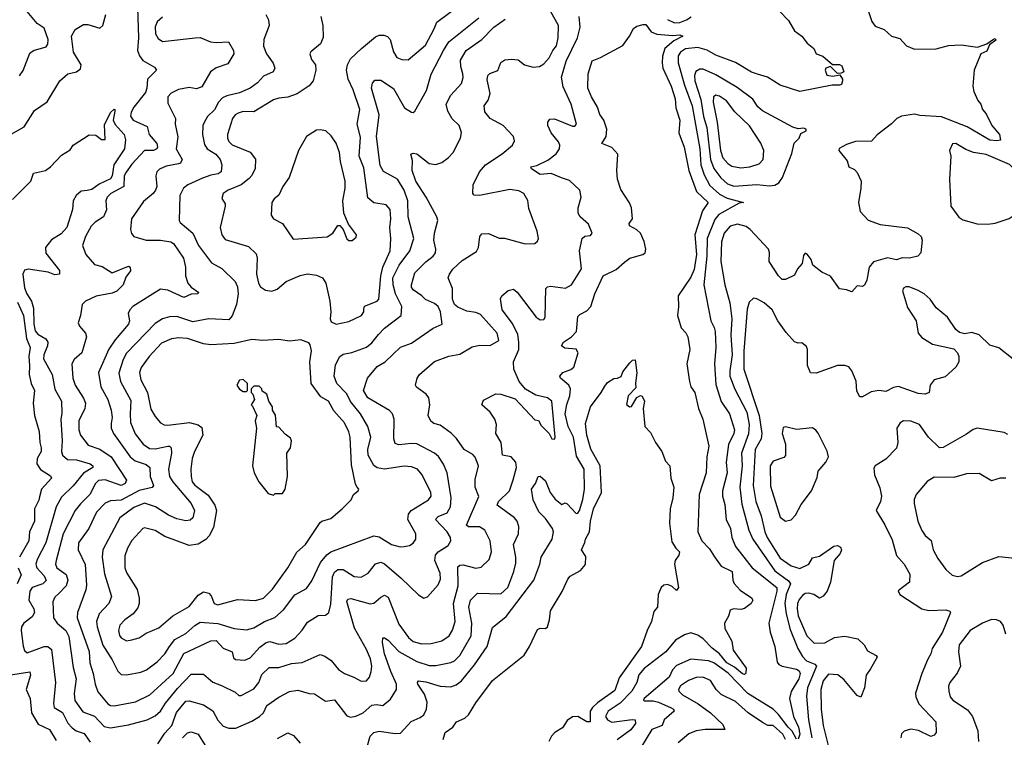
# Model space of a CAD drawing. Extents: x 1678431 to 1860718, y 384618 to 522882.
# Tile 217 of 256: x 1761608 to 1767106, y 468968 to 472977. Entities that reach past the tile are written whole.
import ezdxf

# ---------------------------------------------------------------- set-up
doc = ezdxf.new("R2010")
doc.units = 0

msp = doc.modelspace()

# ---------------------------------------------------------------- linework, layer by layer
at = {"layer": '0CON10XD'}
for points in [[(1761606.1, 472663.9), (1761626.8, 472693.2), (1761665, 472788.9), (1761685, 472803.6), (1761755, 472824.5), (1761765, 472840), (1761766.8, 472865), (1761745, 472930), (1761705, 472955.8), (1761631.5, 473045), (1761558.6, 473098.6)], [(1762201.9, 472125), (1762192.2, 472105), (1762189.3, 472045), (1762116.9, 472005), (1762096.4, 471985), (1762089.1, 471965), (1762092.3, 471915), (1762075.5, 471875), (1762029.5, 471845), (1762007.6, 471822.4), (1761975.3, 471765), (1761959.2, 471715), (1761976.4, 471665), (1762025, 471608.6), (1762067.9, 471597.9), (1762125, 471562.5), (1762215, 471599.4), (1762224.3, 471594.3), (1762226.2, 471573.8), (1762200.7, 471539.3), (1762186, 471495), (1762150.1, 471459.9), (1762125, 471449.2), (1762035, 471433.1), (1761976, 471405), (1761956, 471385), (1761947.5, 471325), (1761934.1, 471284.1), (1761942, 471265), (1761976.2, 471226.2), (1761981.4, 471205), (1761954.4, 471115), (1761911.8, 471078.2), (1761898.5, 471055), (1761905.4, 470974.6), (1761917.1, 470935), (1761965, 470862.9), (1761974.6, 470835), (1761971.2, 470805), (1761938.6, 470735), (1761938.9, 470685), (1761947.2, 470655), (1761990.1, 470600.1), (1762055, 470578), (1762118.4, 470535), (1762204.5, 470405), (1762196.7, 470385), (1762175, 470374.8), (1762085, 470406), (1762048.1, 470401.9), (1762030.3, 470385), (1761999.4, 470325), (1761946.9, 470273.1), (1761917.6, 470235), (1761850.6, 470105), (1761811, 469955), (1761808.4, 469935), (1761814.7, 469915), (1761866.8, 469876.8), (1761876.2, 469845), (1761867.7, 469815), (1761825, 469768.9), (1761805, 469750.6), (1761792.9, 469725), (1761797.5, 469635), (1761817.8, 469605), (1761865.6, 469565.6), (1761881.4, 469531.4), (1761907.4, 469357.4), (1761923.3, 469295), (1761912.4, 469212.4), (1761915, 469174.2), (1761961.3, 469111.3), (1762025, 469086.7), (1762079.4, 469029.4), (1762115, 469020.5), (1762215, 469037.6), (1762320, 469065), (1762365, 469088.2), (1762393.4, 469115), (1762421.4, 469158.6), (1762489.6, 469240.4), (1762565, 469320), (1762635, 469320), (1762686, 469276), (1762735, 469256.8), (1762810.4, 469220.4), (1762832.3, 469202.3), (1762845, 469201.1), (1762915, 469238.9), (1762942.7, 469275), (1762960.6, 469319.4), (1763001.3, 469358.7), (1763055, 469358.5), (1763125, 469380.4), (1763185, 469385.3), (1763285, 469430.6), (1763311.2, 469421.2), (1763347.3, 469397.3), (1763387.6, 469347.6), (1763421.4, 469325), (1763474.7, 469304.7), (1763515, 469281.1), (1763545, 469284.4), (1763560.9, 469305), (1763570.9, 469335), (1763574.1, 469365), (1763566.1, 469406.1), (1763545, 469459.4), (1763477.2, 469577.2), (1763434.1, 469725.9), (1763441.1, 469738.9), (1763456.6, 469743.4), (1763565, 469712.9), (1763585, 469718.2), (1763625, 469750.4), (1763645, 469762.5), (1763665, 469750.6), (1763725, 469600.6), (1763779.1, 469525), (1763805, 469503.8), (1763850.8, 469490.8), (1763905, 469491.3), (1763965, 469506.2), (1764006.2, 469535), (1764025, 469565.8), (1764040, 469615), (1764029.5, 469715), (1764055.7, 469815), (1764055, 469920), (1764065, 469929.6), (1764085, 469931.3), (1764155, 469913.8), (1764185, 469918.5), (1764228.8, 469961.2), (1764242.9, 470005), (1764235.3, 470065.2), (1764204.5, 470125), (1764175, 470144.7), (1764115, 470143.4), (1764102.3, 470152.3), (1764172.7, 470312.7), (1764150.9, 470365), (1764151.9, 470408.1), (1764169.3, 470485), (1764152.1, 470532.1), (1764137.5, 470547.5), (1764090, 470575), (1764047, 470637), (1764016.6, 470666.6), (1763955, 470710.9), (1763920.4, 470720.4), (1763903.6, 470733.6), (1763889.4, 470765), (1763897.9, 470825), (1763893.3, 470865), (1763877.1, 470885), (1763823.5, 470923.5), (1763817.8, 470935), (1763826.7, 470975), (1763840, 470995), (1763923.5, 471066.5), (1764005, 471097.3), (1764065, 471108.2), (1764135, 471150), (1764175, 471158.9), (1764235, 471156.4), (1764283.3, 471185), (1764274.4, 471225), (1764180.3, 471330.2), (1764155, 471340.7), (1764105, 471348), (1764055, 471370.3), (1764036.2, 471385), (1764025.3, 471415), (1764025.3, 471475), (1764001.1, 471535), (1764008.1, 471555), (1764026.6, 471583.4), (1764079.1, 471630.9), (1764158.3, 471681.7), (1764170.3, 471705), (1764178.2, 471765), (1764188.9, 471781.1), (1764225, 471782.3), (1764285, 471756.5), (1764315, 471755.5), (1764430, 471725), (1764485, 471726), (1764500.3, 471739.7), (1764505.7, 471755), (1764497.5, 471795), (1764451.5, 471921.5), (1764445, 471966.7), (1764423.8, 472005), (1764395, 472020), (1764345, 472028.2), (1764175, 471994.2), (1764146.1, 471996.1), (1764138.8, 472005), (1764140.5, 472055), (1764175, 472126.2), (1764209.1, 472165), (1764302.9, 472227.1), (1764360, 472275), (1764370.8, 472299.2), (1764365, 472323.8), (1764308, 472385), (1764236, 472425), (1764205, 472462.5), (1764201.4, 472495), (1764223.8, 472526.2), (1764234.6, 472565), (1764218.6, 472641.4), (1764222.5, 472665), (1764234.1, 472675.9), (1764277.3, 472692.7), (1764295, 472736.7), (1764317.1, 472752.9), (1764355, 472756.9), (1764392.2, 472752.2), (1764426.2, 472725), (1764475, 472711.8), (1764510, 472715), (1764535, 472730), (1764565, 472764.4), (1764584.7, 472805), (1764605, 472830.5), (1764615.7, 472875.7), (1764616.5, 472945), (1764571.5, 473025)], [(1762266, 473045), (1762271.5, 472875), (1762265.9, 472805), (1762276.7, 472775), (1762295, 472748.8), (1762360.7, 472710.7), (1762371.2, 472695), (1762320.8, 472645), (1762318, 472595), (1762310.4, 472569.6), (1762245, 472487.3), (1762230.8, 472459.2), (1762227.2, 472437.3), (1762240.8, 472415), (1762319.2, 472379.2), (1762330.6, 472335), (1762373.2, 472285), (1762378.3, 472265), (1762373.9, 472255), (1762355, 472245.2), (1762305, 472246.8), (1762235, 472170.4), (1762201.9, 472125)], [(1763289.6, 472995), (1763300.4, 472945), (1763303.4, 472876.6), (1763288.3, 472841.7), (1763233.7, 472796.3), (1763227.5, 472785), (1763237.8, 472755), (1763258.9, 472725), (1763262.1, 472695), (1763246.9, 472635), (1763225, 472607.1), (1763157.8, 472562.2), (1763105.8, 472544.2), (1763055, 472538.9), (1763025, 472529.2), (1762915, 472461.2), (1762855, 472463.1), (1762828, 472455), (1762811.1, 472445), (1762795.4, 472425), (1762768.9, 472335), (1762767.7, 472315), (1762775, 472295.8), (1762795, 472278.2), (1762895, 472237.5), (1762925, 472196.7), (1762923.4, 472145), (1762905, 472106.9), (1762889.9, 472090.1), (1762845.2, 472054.8), (1762772.5, 472025), (1762744.4, 472005), (1762737.5, 471977.5), (1762755, 471947.5), (1762755.6, 471935), (1762727.1, 471815), (1762736.1, 471775), (1762755, 471748.5), (1762885, 471709.6), (1762928.3, 471668.3), (1762934.6, 471645), (1762930.8, 471555), (1762940.8, 471505), (1762952.7, 471485), (1762980.8, 471465), (1763015, 471459.6), (1763045, 471470.8), (1763095.9, 471514.1), (1763175, 471548.5), (1763215, 471557.5), (1763265, 471548.9), (1763299.2, 471535), (1763316.9, 471505), (1763339.4, 471405), (1763345.5, 471345), (1763340.8, 471305), (1763348, 471288), (1763375, 471275.8), (1763445, 471290), (1763516.6, 471323.4), (1763530, 471345), (1763529.3, 471359.3), (1763532.9, 471377.1), (1763605, 471404.7), (1763612.5, 471415), (1763624, 471546), (1763636.3, 471593.7), (1763676.7, 471685), (1763680.9, 471755), (1763673.9, 471815), (1763679.6, 471865), (1763675.9, 471915.9), (1763655, 471942.9), (1763585, 471954.4), (1763551.5, 471981.5), (1763528.8, 472148.8), (1763503.5, 472215), (1763510.6, 472320.6), (1763492.7, 472392.7), (1763507.6, 472475), (1763470.5, 472585), (1763442.7, 472645), (1763433.5, 472695), (1763438.8, 472725), (1763455, 472757.1), (1763517.5, 472815), (1763595, 472880.6), (1763615, 472890.4), (1763640.6, 472890.6), (1763661.8, 472881.8), (1763676, 472866), (1763695, 472796.2), (1763714.7, 472764.7), (1763742.5, 472755), (1763777.3, 472752.7), (1763873.9, 472835), (1763923.1, 472925), (1763936.5, 472963.5), (1764074.3, 473065.7)], [(1765851.2, 473025), (1765901.3, 472971.3), (1765934.5, 472914.5), (1765975, 472883.8), (1766005.6, 472845.6), (1766043.3, 472815), (1766056.2, 472785), (1766092.5, 472772.5), (1766146.7, 472726.7), (1766185, 472726.9), (1766198.6, 472718.6), (1766210, 472685), (1766195, 472677.5), (1766175, 472676.7), (1766135, 472714.3), (1766109.2, 472705), (1766105.7, 472695), (1766115.9, 472665.9), (1766148, 472662), (1766188.3, 472668.3), (1766203.3, 472645), (1766203.3, 472635), (1766196.2, 472615), (1766185, 472610), (1766145, 472611.2), (1765965, 472575.8), (1765855, 472610), (1765783.8, 472655), (1765727.7, 472672.3), (1765695, 472683.8), (1765605, 472737.5), (1765495, 472779.1), (1765446.2, 472806.2), (1765395, 472820.9), (1765325, 472814.1), (1765297.5, 472795), (1765285.3, 472775), (1765285.3, 472734.7), (1765320.1, 472610.1), (1765362.2, 472495), (1765405.1, 472255), (1765412, 472165), (1765429.8, 472109.8), (1765460.9, 472050.9), (1765515, 472002.2), (1765559, 471979), (1765650, 471955), (1765625, 471951.1), (1765512.3, 471887.7), (1765490.1, 471859.9), (1765447.3, 471755), (1765444.8, 471654.8), (1765429.1, 471495), (1765466.4, 471295), (1765486.7, 471256.7), (1765491.2, 471235), (1765495.8, 471145), (1765488, 471055), (1765495, 470938.8), (1765525, 470844.3), (1765572.4, 470775), (1765599.2, 470685), (1765595.8, 470665), (1765565.7, 470604.3), (1765553.3, 470505), (1765559.2, 470445), (1765531.6, 470345), (1765531.8, 470315), (1765545, 470268.8), (1765553.2, 470185), (1765576.8, 470135), (1765584.6, 470085), (1765604.3, 470034.3), (1765698.2, 469915), (1765835.3, 469805), (1765835.2, 469785), (1765792, 469605), (1765799.2, 469555), (1765825.5, 469475), (1765837.3, 469387.3), (1765846.2, 469375), (1765866.2, 469366.2), (1765945, 469349.4), (1765959.7, 469339.7), (1765967, 469325), (1765959.6, 469295), (1765916.2, 469223.9), (1765906.1, 469185), (1765928.1, 469085), (1765957.4, 469025), (1765964.3, 468985), (1765955, 468957.5)], [(1766339.4, 473045), (1766366, 472966), (1766385, 472940), (1766435, 472922), (1766476.7, 472885), (1766522, 472872), (1766560.8, 472830.8), (1766605, 472811.1), (1766725, 472813.2), (1766795, 472833.2), (1766865, 472835.4), (1766956.9, 472823.1), (1767008.8, 472841.2), (1767045, 472868), (1767055, 472871.2), (1767058.6, 472861.4), (1767023.6, 472836.4), (1767008.8, 472801.2), (1766974.6, 472785.4), (1766938, 472695), (1766931.2, 472605), (1766936, 472575), (1766957.5, 472525), (1766974.2, 472505), (1766984.3, 472475), (1767005, 472450), (1767037.1, 472385), (1767079.1, 472335), (1767085.6, 472304.4), (1767065, 472299.4), (1767025, 472302.7), (1766898.3, 472378.3), (1766755, 472433.9), (1766635, 472441.2), (1766605, 472448.1), (1766532.9, 472437.1), (1766506, 472425), (1766476.2, 472395), (1766395.7, 472334.3), (1766365, 472297.5), (1766275, 472296), (1766225, 472278.8), (1766183.6, 472256.4), (1766182.5, 472245), (1766228.3, 472188.3), (1766237.5, 472155), (1766269.7, 472139.7), (1766285, 472123.3), (1766306, 472075), (1766305.8, 472035), (1766291.1, 471955), (1766302, 471905), (1766345, 471856.2), (1766413.3, 471833.3), (1766565, 471814.2), (1766625, 471781.2), (1766641.2, 471765), (1766646.7, 471745), (1766640, 471675), (1766623.6, 471656.4), (1766575.9, 471644.1), (1766535, 471645.7), (1766504.4, 471635.6), (1766454.4, 471645.6), (1766375, 471623.3), (1766350.6, 471595), (1766338.5, 471521.5), (1766325, 471493.3), (1766315, 471486.2), (1766285, 471490), (1766255, 471456.7), (1766225, 471468), (1766185, 471473.3), (1766135, 471544), (1766087.2, 471567.2), (1766036.2, 471605), (1766027, 471637), (1766005, 471667.5), (1765995, 471672.5), (1765985, 471660), (1765977.1, 471615), (1765951.4, 471585), (1765935, 471550), (1765884.1, 471525.9), (1765865, 471526)], [(1761504.4, 472305), (1761632.8, 472377.2), (1761690.5, 472469.5), (1761762.2, 472517.8), (1761832, 472635), (1761876.6, 472673.4), (1761925, 472685.6), (1761947.7, 472702.3), (1761950.8, 472725), (1761908.3, 472795), (1761897.9, 472885), (1761917.5, 472922.5), (1761965, 472949.2), (1761988.8, 472948.8), (1762055, 472929.2), (1762071.4, 472945), (1762088.1, 473005)], [(1762405, 472991.4), (1762375.8, 472965), (1762364, 472936), (1762367, 472897), (1762380.6, 472870.6), (1762405, 472855.6), (1762587.5, 472875), (1762615, 472876.9), (1762673.8, 472853.8), (1762705, 472848.9), (1762773.1, 472853.1), (1762801.1, 472805), (1762804.3, 472785), (1762770.6, 472729.4), (1762705, 472708.2), (1762673.8, 472686.2), (1762625, 472600.8), (1762595, 472590), (1762555, 472596.9), (1762495, 472587.5), (1762453.5, 472566.5), (1762435.6, 472545), (1762435, 472511.2), (1762477.5, 472425), (1762476.4, 472393.6), (1762491.7, 472321.7), (1762482.3, 472255), (1762514.5, 472195), (1762505, 472175.7), (1762495, 472170.5), (1762425, 472157.5), (1762389.2, 472140.8), (1762373.4, 472126.6), (1762368.9, 472105), (1762374.4, 472045.6), (1762367.1, 472025), (1762354, 472005), (1762299.8, 471960.2), (1762231.5, 471865), (1762226.4, 471805), (1762232.6, 471782.6), (1762245.4, 471765.4), (1762314.7, 471744.8), (1762395, 471744.8), (1762451.2, 471735), (1762466.7, 471726.7), (1762522.5, 471645), (1762534.2, 471595), (1762533.5, 471545), (1762547.3, 471505), (1762565, 471481.9), (1762607.5, 471452.5), (1762600, 471445), (1762565, 471442.5), (1762525, 471424.7), (1762435, 471465.3), (1762395, 471470.5), (1762240, 471375), (1762222.9, 471355), (1762214.3, 471335), (1762221.1, 471295), (1762215.6, 471275), (1762141, 471189), (1762105, 471135.5), (1762047.6, 471005), (1762060.5, 470925), (1762100.7, 470855), (1762119.2, 470795), (1762124, 470755), (1762118.3, 470721.7), (1762119.4, 470695), (1762131.6, 470665), (1762225.2, 470535.2), (1762252.5, 470512.5), (1762315, 470491.8), (1762335, 470475.5), (1762337.4, 470425), (1762354.6, 470375), (1762347.4, 470362.6), (1762275, 470347.2), (1762175, 470293.5), (1762115, 470289.2), (1762085, 470275.9), (1762037.5, 470225), (1761993.8, 470135), (1761936.8, 470055), (1761934.6, 470015), (1761973.4, 469933.4), (1761981.8, 469818.2), (1761977.9, 469792.1), (1761930.9, 469665), (1761929.5, 469635), (1761995, 469446.7)], [(1761995, 469446.7), (1761999.5, 469385), (1762018.4, 469325), (1762028.5, 469265), (1762045, 469222), (1762099.4, 469155), (1762115, 469145.5), (1762135, 469143.2), (1762255, 469166.1), (1762335, 469205.3), (1762465.3, 469325), (1762523.9, 469436.1), (1762675, 469507.6), (1762705, 469508.7), (1762745, 469465.9), (1762793.6, 469445), (1762802.7, 469412.7), (1762812.7, 469402.7), (1762865, 469399.6), (1762895, 469412.5), (1762949, 469471), (1762985, 469497.6), (1763005, 469503.2), (1763055, 469488.2), (1763095, 469491.8), (1763145, 469521.5), (1763185, 469565.7), (1763215, 469610.6), (1763275, 469649.2), (1763315, 469651.1), (1763335, 469666), (1763345, 469712.5), (1763355.2, 469864.8), (1763365, 469890), (1763385, 469905.4), (1763415, 469904.6), (1763475, 469865.5), (1763515, 469863.5), (1763554.4, 469885), (1763595, 469936.5), (1763625, 469946.1), (1763645, 469936.8), (1763737.8, 469857.8), (1763835, 469764.2), (1763865, 469746), (1763885, 469752), (1763945, 469819.4), (1763958.2, 469851.8), (1763955.3, 469885), (1763925.8, 469955), (1763929.7, 469985), (1763945, 470003.8), (1764000.7, 470039.3), (1764014.6, 470065), (1764013.1, 470085), (1763995.9, 470115), (1763930.5, 470185), (1763945, 470201.2), (1763995, 470221.2), (1764014.2, 470255), (1764017.6, 470305), (1763995.3, 470445), (1763973.9, 470493.9), (1763946.7, 470536.7), (1763925, 470555.4), (1763825, 470606.9), (1763795, 470610), (1763725, 470602.5), (1763705, 470610), (1763696.4, 470635), (1763698.5, 470745), (1763689.4, 470775), (1763672.7, 470792.7), (1763551.5, 470865), (1763528.5, 470905), (1763549.6, 470975), (1763605, 471039.2), (1763648.1, 471065), (1763735, 471146.9), (1763795, 471170.5), (1763917.1, 471252.9), (1763967.1, 471275), (1763957.2, 471345), (1763944.1, 471374.1), (1763925, 471391.6), (1763874.1, 471414.1), (1763852.9, 471435), (1763805, 471467.1), (1763795, 471483.3), (1763795.5, 471495), (1763815, 471562.5), (1763875.6, 471624.4), (1763916.4, 471655), (1763930, 471675), (1763931.5, 471695), (1763920, 471745), (1763923.8, 471785), (1763943.5, 471855), (1763938.1, 471875), (1763878.5, 471985), (1763820.6, 472075), (1763800, 472135), (1763800.5, 472190.5), (1763792, 472225), (1763805, 472230.8), (1763825, 472226.7), (1763894.2, 472174.2), (1763932.6, 472167.4), (1763965, 472178.6), (1764001.4, 472205), (1764028.6, 472235), (1764069.2, 472315), (1764075.6, 472345.6), (1764061.9, 472385), (1764023.2, 472423.2), (1763998, 472465), (1763990.3, 472505), (1764014.8, 472555.2), (1764075, 472620.8), (1764083.8, 472653.8), (1764082.7, 472675), (1764070.6, 472715), (1764070.3, 472749.7), (1764101.8, 472805), (1764188.2, 472865), (1764255, 472935.4), (1764319.7, 472980.3)], [(1762638.5, 472401.5), (1762631.2, 472385), (1762629.3, 472335), (1762639.9, 472279.9), (1762655.7, 472255.7), (1762702.7, 472225), (1762726.6, 472195), (1762736.2, 472165), (1762732.4, 472127.6), (1762716.2, 472115), (1762675, 472108.3), (1762628.4, 472091.6), (1762546.3, 472053.6), (1762521.9, 472035), (1762502.5, 471995), (1762498.1, 471855), (1762503.6, 471843.6), (1762574.4, 471784.4), (1762606.2, 471715), (1762678.4, 471618.4), (1762735.9, 471585.9), (1762811.5, 471515), (1762824.7, 471485), (1762827.3, 471445), (1762819.1, 471385), (1762795, 471322.9), (1762775, 471299.3), (1762665, 471305.5), (1762575, 471289), (1762524.5, 471305), (1762485, 471318.8), (1762445, 471316.7), (1762405, 471305.4), (1762365, 471278.7), (1762205, 471114.6), (1762185, 471079.4), (1762161.4, 471001.4), (1762170, 470955), (1762229.2, 470849.2), (1762223.9, 470775), (1762227.4, 470727.4), (1762253.1, 470663.1), (1762298.2, 470605), (1762331.9, 470581.9), (1762365, 470579.3), (1762435, 470595.3), (1762445, 470594.4), (1762454.6, 470584.6), (1762456, 470556), (1762439.7, 470465), (1762444.8, 470424.8), (1762462.4, 470395), (1762565.9, 470275), (1762583.5, 470235), (1762575.6, 470195), (1762559.4, 470180.6), (1762535, 470177.5), (1762485, 470188.6), (1762438.7, 470208.7), (1762365.5, 470255.5), (1762305, 470275.2), (1762245, 470251.4), (1762166.2, 470195), (1762071.6, 470015), (1762068.6, 469975), (1762080.8, 469880.8), (1762120.8, 469755), (1762105.4, 469715), (1762051.4, 469658.6), (1762037.4, 469615), (1762040, 469585), (1762071.9, 469481.9), (1762125, 469400), (1762155, 469336.7), (1762175, 469319.6), (1762205, 469316.4), (1762285, 469331.8), (1762315.8, 469344.2), (1762375, 469390.4), (1762417.5, 469435), (1762444, 469476), (1762475, 469513.8), (1762535, 469548), (1762585, 469593.3), (1762615, 469610.7), (1762713.9, 469603.9), (1762805, 469575.4), (1762875, 469568.5), (1762915, 469579.3), (1762975, 469614.2), (1763033.1, 469636.9), (1763080.6, 469679.4), (1763145, 469763.5), (1763209.9, 469800.1), (1763238.5, 469841.5), (1763288.4, 469945), (1763322.6, 469987.4), (1763345, 470003.7), (1763585, 470093.3), (1763615, 470087.8), (1763685, 470045.5), (1763731.7, 470031.7), (1763755, 470033.1), (1763785, 470040), (1763805, 470052.5), (1763820, 470075), (1763820.9, 470105), (1763775.9, 470185), (1763778.2, 470215), (1763794.8, 470235.2), (1763891.1, 470295), (1763906.4, 470315), (1763904.5, 470335), (1763855.5, 470435), (1763828.6, 470465), (1763795, 470479.6), (1763755, 470482.7), (1763645, 470466), (1763605, 470473.3), (1763585, 470486.9), (1763553.3, 470545), (1763552.4, 470575), (1763568, 470645), (1763552, 470705), (1763511.2, 470775), (1763455, 470844.6), (1763435, 470886.2), (1763378.8, 470945), (1763364.2, 470985), (1763372.2, 471047.8), (1763395.6, 471095), (1763415, 471108.2), (1763463.3, 471116.7), (1763545, 471147.5), (1763575, 471172.5), (1763612, 471218), (1763645, 471254.1), (1763737.8, 471325), (1763741.2, 471375), (1763706.2, 471446.2), (1763693.2, 471495), (1763691, 471535), (1763726.1, 471605), (1763787.1, 471685), (1763808.4, 471755), (1763776.8, 471875), (1763776.2, 471965), (1763755.4, 472024.6), (1763717.7, 472085), (1763638.7, 472128.7), (1763621.4, 472161.4), (1763601.2, 472325), (1763615.2, 472445), (1763572.7, 472595), (1763578.9, 472621.1), (1763590.6, 472639.4), (1763625, 472639.4), (1763695, 472593.1), (1763755.8, 472485), (1763795, 472459.2), (1763805, 472458), (1763815, 472466.2), (1763879.2, 472580.8), (1763905, 472672.5), (1763973.7, 472805), (1764005, 472852.3), (1764172.5, 472987.5)], [(1762379.1, 468930.9), (1762418.6, 468991.4), (1762457.1, 469035), (1762483.6, 469106.4), (1762535, 469170.8), (1762555, 469172), (1762635, 469149.3), (1762686.4, 469116.4), (1762714.8, 469064.8), (1762745, 469030.5), (1762775, 469019.6), (1762815, 469019.6), (1762905, 469058.4), (1762946.5, 469083.5), (1762969.6, 469105), (1762988.8, 469145), (1763055, 469192.2), (1763115, 469223.6), (1763160.6, 469230.6), (1763225, 469212.9), (1763255, 469211.4), (1763315, 469170), (1763365, 469177.1), (1763435, 469087.8), (1763455, 469080.5), (1763485, 469086.8), (1763525, 469104.7), (1763575, 469146.8), (1763600.9, 469150.9), (1763636.2, 469145), (1763678.1, 469181.9), (1763711.8, 469235), (1763712.7, 469265), (1763679.8, 469335), (1763645.2, 469435), (1763633.1, 469496.9), (1763635, 469523.3), (1763645, 469524), (1763665, 469511.5), (1763725, 469446.7), (1763825, 469392.3), (1763895, 469368.4), (1763930.8, 469369.1), (1764015, 469386.1), (1764035, 469395.4), (1764066.6, 469425), (1764128.9, 469535), (1764132, 469605), (1764115.7, 469695), (1764125.4, 469735), (1764165, 469773.5), (1764295, 469769.1), (1764333.2, 469805), (1764368, 469895), (1764379.3, 469940.7), (1764379.3, 469975), (1764365.4, 470045), (1764393.3, 470105), (1764394.5, 470145), (1764385, 470176), (1764371.4, 470195), (1764273.8, 470265), (1764282.2, 470285), (1764342.8, 470345), (1764364.4, 470405.6), (1764382.9, 470475), (1764377.7, 470505), (1764352, 470535), (1764304.4, 470545), (1764296.2, 470615), (1764266.5, 470665), (1764270, 470715), (1764261.1, 470745), (1764234.7, 470784.7), (1764189.4, 470825), (1764198.1, 470851.9), (1764265.9, 470885.9), (1764295, 470884), (1764375, 470858), (1764485, 470741.2), (1764505, 470737.5), (1764519.4, 470709.4), (1764564.5, 470665), (1764578.8, 470635), (1764595, 470634), (1764598.9, 470645), (1764579.2, 470845), (1764555, 470863.8), (1764490, 470880), (1764433, 470913), (1764397.3, 470955), (1764366.9, 471025), (1764364.7, 471065), (1764394.6, 471135), (1764395.8, 471175), (1764389, 471219), (1764359.8, 471279.8), (1764302.5, 471355), (1764293.4, 471416.6), (1764300, 471435), (1764335, 471464), (1764365, 471472), (1764385, 471454), (1764491.8, 471315), (1764515, 471300), (1764535, 471302), (1764541.9, 471315), (1764546, 471475), (1764555.6, 471484.4), (1764571.8, 471488.2), (1764655, 471477.8), (1764689.2, 471495), (1764745.3, 471584.7), (1764734.6, 471685), (1764748.8, 471755), (1764763, 471767), (1764795, 471771.4), (1764805.6, 471785), (1764785, 471834), (1764737.5, 471875), (1764726, 471895), (1764727.1, 471925), (1764743.3, 471985), (1764735.8, 472025), (1764677.7, 472077.7), (1764632.5, 472092.5), (1764575, 472118.2), (1764515, 472111.1), (1764465, 472142.9), (1764462.9, 472155), (1764495, 472161.4), (1764557.7, 472192.3), (1764602.8, 472227.2), (1764622.5, 472255), (1764624.7, 472275), (1764616.8, 472295), (1764575.4, 472345), (1764556.9, 472385), (1764557.1, 472405), (1764568.5, 472421.5), (1764595, 472423.1), (1764695, 472381.9), (1764707.8, 472382.2), (1764717.4, 472392.6), (1764687.7, 472505), (1764642.4, 472602.4), (1764633.2, 472655), (1764659.4, 472745), (1764722.3, 472875), (1764738.2, 472935), (1764732, 472995)], [(1762982.7, 473005), (1762996.6, 472975), (1763000.9, 472945), (1762972.1, 472865), (1762969.6, 472829.6), (1762986.3, 472786.4), (1763023, 472733), (1763032.9, 472705), (1763023.1, 472685), (1762969.4, 472660.6), (1762936.5, 472623.5), (1762895, 472594.5), (1762835, 472568.2), (1762765, 472552), (1762740.7, 472539.3), (1762718.6, 472515), (1762695, 472472.8), (1762656.9, 472435), (1762638.5, 472401.5)], [(1765225, 472978.2), (1765265, 472958.1), (1765295, 472961.2), (1765332, 472975), (1765357, 472993)], [(1763547.7, 468915), (1763564.6, 468975), (1763585.8, 468994.2), (1763615, 469002.2), (1763705, 468990), (1763735, 468992.2), (1763793.4, 469056.6), (1763845, 469078.5), (1763865, 469094.4), (1763880.3, 469125), (1763883.7, 469165), (1763868.2, 469208.2), (1763830.4, 469265), (1763828.5, 469275), (1763835, 469284.3), (1763875, 469278.4), (1763955, 469253.3), (1764015, 469249.6), (1764045, 469260.9), (1764075, 469283.3), (1764146.8, 469373.2), (1764218.7, 469475), (1764248.2, 469581.8), (1764325, 469642.5), (1764479.4, 469845), (1764512.5, 469935), (1764520, 469975), (1764581.1, 470075), (1764588.4, 470115), (1764584, 470135), (1764545, 470190), (1764507.4, 470227.4), (1764475.5, 470294.5), (1764466.5, 470355), (1764488, 470385), (1764502.9, 470425), (1764515, 470427.1), (1764545, 470401.1), (1764569.3, 470335), (1764598.7, 470298.7), (1764635, 470269.2), (1764653, 470277), (1764665, 470271.5), (1764715, 470218.9), (1764725, 470220.9), (1764734, 470235), (1764752.9, 470297.1), (1764762.2, 470355), (1764759.4, 470465), (1764717.9, 470537.9), (1764701.2, 470645), (1764671, 470705), (1764653.9, 470775), (1764662.7, 470827.3), (1764679.8, 470875), (1764682.8, 470915), (1764673.9, 470935), (1764627.8, 470975), (1764624.4, 470985), (1764640, 471005), (1764685, 471022), (1764701.8, 471035), (1764725.6, 471115), (1764715, 471135.5), (1764652, 471142), (1764633.8, 471155), (1764644.6, 471175.4), (1764689.2, 471205), (1764717.9, 471235), (1764725, 471318), (1764735, 471329.5), (1764775, 471351.1), (1764796.6, 471375), (1764819.4, 471445), (1764866.4, 471545), (1764938, 471582), (1764985, 471622.9), (1765015, 471645.3), (1765088.1, 471665), (1765100, 471675), (1765104.6, 471695.4), (1765095, 471736.9), (1765075, 471783.8), (1765055, 471802.2), (1765012.9, 471825), (1765011.3, 471838.7), (1765029.5, 471865), (1765023.4, 471925), (1765013.2, 471953.2), (1764965, 472028.9), (1764946.9, 472085), (1764941.8, 472135), (1764948.6, 472225), (1764915, 472262.5), (1764858.8, 472285), (1764882.7, 472325), (1764886.5, 472365), (1764868.9, 472415), (1764847.9, 472447.9), (1764835, 472488), (1764801.1, 472545), (1764780.5, 472595), (1764781.5, 472675), (1764805, 472746), (1764851.2, 472765), (1764975, 472832.5), (1765013.8, 472885), (1765035, 472926.7), (1765055, 472940), (1765089.5, 472950.5), (1765105, 472950), (1765135, 472909.2), (1765165, 472895.7), (1765255, 472887.6), (1765295, 472892.3), (1765310.6, 472885), (1765261, 472859), (1765210, 472815), (1765197.4, 472772.6), (1765196.2, 472736.2), (1765199.4, 472705), (1765245, 472606), (1765267.6, 472535), (1765271.2, 472485), (1765293.3, 472415), (1765287.8, 472345), (1765319.1, 472265), (1765343.8, 472135), (1765387.4, 472017.4), (1765452.9, 471955), (1765420.3, 471909.7), (1765378.6, 471775), (1765387, 471665), (1765375, 471580.6), (1765355, 471538.1), (1765285.6, 471435), (1765287.1, 471372.9), (1765280.8, 471325), (1765302.5, 471255), (1765327.6, 471227.6), (1765338.2, 471205), (1765350.8, 471135), (1765332.5, 471055), (1765349.1, 470955), (1765356.5, 470925), (1765377.8, 470895), (1765398.8, 470805), (1765423.5, 470745), (1765456.1, 470595), (1765445.9, 470535), (1765441.1, 470445), (1765402.5, 470325), (1765394.6, 470115), (1765416.2, 470065), (1765460, 470020), (1765486.9, 469976.9), (1765524.8, 469924.8), (1765585.6, 469895), (1765589.3, 469845), (1765597.6, 469827.6), (1765630.3, 469790.3), (1765695, 469746.7), (1765701.9, 469735), (1765693.1, 469715), (1765655, 469687.8), (1765635, 469682.9), (1765593.6, 469686.4), (1765575, 469678), (1765565.4, 469644.6), (1765543.6, 469605), (1765545.4, 469575), (1765584.3, 469505), (1765592.5, 469455), (1765663.8, 469355), (1765663.4, 469326.6), (1765655, 469319.2), (1765645, 469322.2), (1765599.6, 469359.6), (1765556.7, 469385), (1765514.9, 469434.9), (1765475, 469465.2), (1765425, 469517.3), (1765395, 469538), (1765355, 469551.3), (1765319.5, 469540.5), (1765269.5, 469510.5), (1765216, 469445), (1765095, 469351.7), (1765065, 469317.3), (1765054.5, 469275), (1765026.9, 469225), (1764961, 469159), (1764893.6, 469115), (1764878.9, 469085), (1764889.6, 469065), (1764915, 469053.1), (1765028, 469068), (1765045.7, 469065), (1765045.8, 469045), (1765019.9, 469010.1), (1764945, 468954.7)], [(1765595, 472047.4), (1765725, 472055.7), (1765795, 472048.5), (1765825, 472052.5), (1765847.5, 472065), (1765867.8, 472095), (1765920.2, 472229.8), (1765932.5, 472287.5), (1765961.2, 472315), (1765970, 472340), (1766000, 472355), (1766000, 472365), (1765985, 472370), (1765955, 472367.5), (1765925, 472376.7), (1765755, 472467.5), (1765730.1, 472490.1), (1765702.2, 472532.2), (1765615, 472598.7), (1765495, 472668.4), (1765425, 472700), (1765405, 472699.6), (1765383, 472687), (1765376.9, 472665), (1765378.8, 472635), (1765411.7, 472531.7), (1765427.3, 472435), (1765444.9, 472374.9), (1765464.6, 472195), (1765485, 472145.3), (1765523.2, 472093.2), (1765560.5, 472060.5), (1765595, 472047.4)], [(1765635, 472149.7), (1765685, 472154.2), (1765737.8, 472172.2), (1765759.2, 472195), (1765763.4, 472245), (1765747.3, 472287.3), (1765683.4, 472383.4), (1765601.3, 472461.3), (1765555, 472522.7), (1765515, 472550), (1765495, 472554.5), (1765483.1, 472545), (1765479.5, 472515), (1765501.8, 472405), (1765520.6, 472245), (1765534.7, 472205), (1765562.4, 472172.4), (1765585, 472158.4), (1765635, 472149.7)], [(1761567.2, 471972.8), (1761670.6, 472075), (1761685, 472119.2), (1761752, 472135), (1761779.2, 472155), (1761840.7, 472219.3), (1761889.7, 472250.3), (1761906.7, 472275), (1761995, 472333.8), (1762032.3, 472332.3), (1762065, 472306.7), (1762085, 472307.5), (1762081.4, 472388.6), (1762115, 472458.8), (1762135, 472476.2), (1762140, 472475), (1762140, 472465), (1762130, 472415), (1762141.2, 472391.2), (1762192.1, 472335), (1762198.9, 472305), (1762192.9, 472255), (1762134.4, 472165.6), (1762124.4, 472105), (1762115, 472088.1), (1762052.5, 472057.5), (1762011.4, 472028.6), (1761985, 472021.8), (1761951.6, 472018.4), (1761924.1, 471995), (1761907.2, 471965), (1761902.9, 471917.1), (1761870.7, 471815), (1761838.9, 471781.1), (1761785, 471746.2), (1761751.1, 471705), (1761753.2, 471673.2), (1761830.6, 471575), (1761830, 471555), (1761805, 471551.4), (1761766.2, 471566.2), (1761655, 471583.3), (1761635, 471577.5), (1761625.9, 471555), (1761635, 471479.2), (1761647.8, 471445), (1761673.5, 471405), (1761685.6, 471365.6), (1761687.7, 471275), (1761695, 471239.5), (1761709.6, 471219.6), (1761754.6, 471194.6), (1761765.8, 471175.8), (1761763.7, 471155), (1761743.2, 471105), (1761741.7, 471081.7), (1761788.8, 470995), (1761803.6, 470913.6), (1761841.8, 470845), (1761842.7, 470777.3), (1761837.6, 470745), (1761844.2, 470625), (1761841.1, 470565), (1761846.2, 470545), (1761875, 470520.7), (1761925, 470517.3), (1762001.9, 470495), (1762015.4, 470485), (1762016, 470475), (1761965, 470444.1), (1761906.4, 470373.6), (1761841.1, 470308.9), (1761811.1, 470255), (1761753.4, 470055), (1761705, 469960.6), (1761698.1, 469935), (1761703.5, 469915), (1761745, 469870), (1761756.5, 469843.5), (1761737.8, 469825), (1761677.3, 469805), (1761663.8, 469785), (1761658.8, 469735), (1761686, 469685), (1761690.2, 469665), (1761678.4, 469641.6), (1761631.8, 469605), (1761618.8, 469585), (1761615.7, 469564.3), (1761627.2, 469477.2), (1761635, 469452.9), (1761650.5, 469440.5), (1761745, 469476.2), (1761765, 469474.5), (1761785, 469458.6), (1761808.4, 469275), (1761797, 469157), (1761801.1, 469135), (1761846.5, 469106.5), (1761877.2, 469047.2), (1761900.2, 469020.2), (1761923.3, 469005), (1761968.7, 468988.7), (1762000.5, 468940.5)], [(1763465, 471743.3), (1763487.3, 471762.7), (1763488.8, 471775), (1763443.3, 471835), (1763418.1, 471895), (1763412.5, 471965), (1763425.5, 472035.5), (1763425.5, 472075), (1763398.8, 472185), (1763394.4, 472235), (1763375, 472286.7), (1763347.3, 472327.3), (1763317.5, 472355), (1763285, 472362), (1763265, 472358.8), (1763208.8, 472325), (1763165.6, 472245), (1763111.9, 472095), (1763078.1, 472045), (1763054.5, 471995.5), (1763029.2, 471975), (1763016, 471955), (1763012, 471885), (1763025, 471864), (1763075, 471837.5), (1763135, 471750), (1763325.4, 471764.6), (1763355.8, 471785), (1763385, 471826.7), (1763396.4, 471826.4), (1763413.9, 471803.9), (1763435, 471753.3), (1763445, 471743.3), (1763465, 471743.3)], [(1767015, 471834.6), (1767055, 471839.6), (1767134.1, 471865.9), (1767245, 471940.6), (1767278.8, 471951.2), (1767286.1, 471973.9), (1767273.8, 472005), (1767235, 472035.6), (1767180.4, 472125), (1767135, 472167.9), (1767005, 472224.1), (1766934.8, 472234.8), (1766891.1, 472251.1), (1766835, 472284.4), (1766817.1, 472282.9), (1766800, 472245), (1766806.7, 472215), (1766800.4, 472085), (1766807.1, 471935), (1766853, 471873), (1766875, 471858.9), (1766955, 471835.6), (1767015, 471834.6)], [(1765865, 471526), (1765845.4, 471545.4), (1765793.8, 471625), (1765795.5, 471675.5), (1765788.6, 471695), (1765686.2, 471805), (1765665, 471820.7), (1765615.4, 471834.6), (1765575, 471822.7), (1765541.9, 471785), (1765526.9, 471735), (1765522.8, 471625), (1765545.3, 471495.3), (1765574.2, 471395), (1765583.8, 471305), (1765578.9, 471215), (1765586.4, 471105), (1765573.3, 471015), (1765574.3, 470985), (1765602.2, 470912.2), (1765668.2, 470785), (1765680.7, 470715), (1765677.1, 470662.9), (1765638.3, 470555), (1765641.7, 470485), (1765630, 470365), (1765639.7, 470269.7), (1765679, 470125), (1765702, 470075), (1765825, 469898.9), (1765901.4, 469841.4), (1765912.7, 469825), (1765888.1, 469765), (1765881.4, 469715), (1765887.8, 469657.8), (1765911, 469571), (1765952.9, 469465), (1765979.6, 469419.6), (1766001.6, 469395), (1766047.6, 469377.6), (1766057.3, 469365), (1766007.8, 469245), (1766001.9, 469198.1), (1766013.4, 469065), (1766031.3, 468965)], [(1767155, 471080), (1767075, 471143.5), (1767025, 471159.4), (1766965, 471215.6), (1766925, 471229.4), (1766885, 471221.4), (1766855, 471229.2), (1766835, 471245.8), (1766788.5, 471315), (1766725, 471366.7), (1766691.9, 471415), (1766659.4, 471445), (1766625, 471464.5), (1766575, 471484.2), (1766555.9, 471484.1), (1766542.3, 471477.7), (1766537.3, 471462.7), (1766565, 471368.8), (1766613.8, 471293.8)], [(1766613.8, 471293.8), (1766625.6, 471225), (1766645, 471201.9), (1766705, 471163.5), (1766825, 471137.5), (1766845.6, 471115.6), (1766852.9, 471095), (1766851.4, 471065), (1766835, 471036.2), (1766775, 470982.5), (1766715, 470964), (1766692, 470935), (1766685.8, 470894.2), (1766665, 470884.2), (1766625, 470887.8), (1766515, 470927.5), (1766487.4, 470922.6), (1766445, 470899.2), (1766405, 470904.4), (1766362.2, 470897.8), (1766315, 470869.2), (1766300, 470870), (1766282.4, 470902.4), (1766278.3, 470958.3), (1766254.4, 471015), (1766237.8, 471037.8), (1766215, 471045.7), (1766175, 471045.6), (1766055, 471001.9), (1766024.1, 471004.1), (1766008, 471045), (1766007.1, 471135), (1766001.2, 471151.2), (1765975, 471172), (1765955, 471170.6), (1765935, 471177.8), (1765888.9, 471228.9), (1765842, 471295), (1765810, 471355), (1765765, 471395.4), (1765725, 471417.5), (1765705, 471420.6), (1765681.4, 471398.6), (1765670.9, 471359.1), (1765651.1, 471125), (1765651.5, 471025), (1765736.7, 470766.6), (1765752, 470665), (1765748.9, 470635), (1765714.4, 470575), (1765704.1, 470374.1), (1765718.3, 470285), (1765748.8, 470205), (1765768.5, 470115), (1765782, 470085), (1765855, 469969.2), (1765915, 469925.4), (1765965, 469911.9), (1766014, 469935), (1766035, 469970), (1766075, 469980), (1766155, 470036.2), (1766175, 470040), (1766190.5, 470030.5), (1766196.2, 470015), (1766190, 469995), (1766156.2, 469955), (1766135.7, 469835), (1766116.2, 469785), (1766094.2, 469755.8), (1766075, 469746), (1766043.3, 469765), (1766015, 469772.7), (1765995, 469770.9), (1765979.7, 469760.3), (1765961.3, 469738.7), (1765952, 469715), (1765949, 469685), (1765955, 469647.5), (1766003.1, 469535), (1766045, 469493.1), (1766104.5, 469495.5), (1766157.5, 469525), (1766215, 469532.5), (1766287.3, 469517.3), (1766324.1, 469484.1), (1766341.3, 469451.3), (1766390, 469425), (1766396.2, 469415), (1766359.4, 469350.6), (1766334.3, 469315), (1766325.6, 469245), (1766305, 469193.3), (1766285, 469201.2), (1766210.5, 469290.5), (1766177.4, 469317.4), (1766125, 469320.7), (1766095, 469284.5), (1766081.1, 469235), (1766082.6, 469125), (1766095.2, 469035), (1766131.1, 468885)], [(1761595, 471398.2), (1761628.7, 471325), (1761646.2, 471196.2), (1761666.2, 471145), (1761658.1, 471095), (1761663.3, 471045), (1761660, 470995), (1761671.6, 470945), (1761690, 470905), (1761682.9, 470835), (1761690.3, 470765), (1761716.2, 470676.2), (1761719.7, 470615), (1761728.6, 470585), (1761727.2, 470565), (1761705.8, 470525), (1761703.7, 470495), (1761725, 470463.6), (1761779.2, 470429.2), (1761785.7, 470415.7), (1761730.4, 470355), (1761718.3, 470311.7), (1761715, 470291.9), (1761690.3, 470245), (1761689.7, 470175), (1761662.4, 470115), (1761658.1, 470065), (1761606, 469975)], [(1762205, 469506.9), (1762235, 469512.9), (1762275, 469522.9), (1762315, 469550), (1762385, 469579.6), (1762463.9, 469646.1), (1762555, 469698), (1762605, 469761.8), (1762635, 469780), (1762665, 469772.5), (1762677.6, 469757.6), (1762694.5, 469715), (1762715, 469708.2), (1762825, 469738.7), (1762925, 469732.9), (1762970, 469745), (1763019.2, 469795), (1763105, 469915.6), (1763155, 470002.9), (1763203.1, 470045), (1763285, 470167.5), (1763295, 470175.8), (1763345, 470190.6), (1763409.2, 470245), (1763458.8, 470295), (1763472.5, 470325), (1763497.5, 470345), (1763502.5, 470355), (1763493.3, 470365), (1763482.9, 470382.9), (1763460.2, 470490.2), (1763453.8, 470645), (1763445, 470674.2), (1763421.1, 470725), (1763361.8, 470791.8), (1763333.1, 470845), (1763289.6, 470869.6), (1763234.7, 470945), (1763227.7, 471065), (1763236.9, 471126.9), (1763230.5, 471160.5), (1763222.3, 471172.3), (1763178.3, 471188.3), (1763115, 471180.9), (1763055, 471190), (1762965, 471184.1), (1762905, 471190.7), (1762805, 471168.2), (1762675, 471160), (1762635, 471165.4), (1762545.2, 471195.2), (1762495, 471199.4), (1762455, 471193.8), (1762400.5, 471169.5), (1762331.1, 471095), (1762286.7, 471033.3), (1762277.8, 471005), (1762284.1, 470965), (1762321.4, 470895), (1762340.8, 470800.8), (1762365, 470759.4), (1762394.3, 470725), (1762414, 470714), (1762435, 470712.1), (1762555.9, 470725.9), (1762605, 470713.5), (1762625, 470698), (1762630.4, 470655), (1762584.7, 470565), (1762570.9, 470525), (1762562.7, 470465), (1762564.6, 470425), (1762571.8, 470395), (1762585, 470377.3), (1762661, 470321), (1762698.4, 470265), (1762706.9, 470235), (1762689.5, 470140.5), (1762666.2, 470093.8), (1762647.8, 470072.2), (1762605, 470047.6), (1762555, 470038.7), (1762475, 470068.8), (1762419.2, 470089.2), (1762365, 470122.5), (1762305, 470137.9), (1762295, 470134.4), (1762235, 470067.8), (1762210.8, 470025), (1762195, 469982.5), (1762194.6, 469915), (1762206.4, 469885), (1762263.7, 469793.6), (1762274.6, 469745), (1762274.7, 469715.3), (1762267.9, 469692.1), (1762241.5, 469658.5), (1762195.7, 469625), (1762167.1, 469595), (1762159.4, 469565), (1762165, 469536.7), (1762175, 469522.9), (1762205, 469506.9)], [(1763972.5, 468955), (1763984.6, 468995.4), (1764026.7, 469025), (1764046.2, 469055), (1764094.3, 469075.7), (1764115, 469094), (1764155, 469161.2), (1764248.6, 469285), (1764425, 469427.5), (1764455.2, 469474.8), (1764499.4, 469570.6), (1764515, 469577.8), (1764545, 469576.2), (1764554.4, 469585.6), (1764567.3, 469625), (1764572.7, 469675), (1764637.9, 469782.1), (1764668.5, 469851.5), (1764682.5, 469867.5), (1764740.1, 469899.9), (1764767.1, 469932.9), (1764768.7, 469978.7), (1764745.8, 470015), (1764764.5, 470055.5), (1764767.8, 470075), (1764789.3, 470115), (1764795.8, 470175), (1764812.6, 470245), (1764856.7, 470335), (1764848.5, 470485), (1764797.2, 470577.2), (1764775, 470656.7), (1764768.3, 470721.7), (1764796, 470815), (1764855.8, 470894.2), (1764875, 470930), (1764890.7, 470949.3), (1764925, 470972.5), (1764946.4, 470973.6), (1764966.4, 470983.6), (1764975, 471010), (1765015, 471060), (1765030, 471075), (1765045, 471077.5), (1765053.9, 471003.9), (1765046.7, 470946.7), (1765049.3, 470920.7), (1765006.2, 470875), (1764997, 470827), (1765013.6, 470813.6), (1765025, 470816.7), (1765054.1, 470865.9), (1765075, 470876.7), (1765083, 470873), (1765096, 470845), (1765088.8, 470805), (1765098.8, 470705), (1765131.1, 470671.1), (1765159.2, 470615), (1765194.4, 470565), (1765215, 470510), (1765237.5, 470485), (1765244.4, 470415), (1765261.4, 470365), (1765254.6, 470305.4), (1765239.4, 470245), (1765236.7, 470165), (1765250, 470060), (1765271.2, 470025), (1765292, 470005), (1765288.6, 469985), (1765267.5, 469955), (1765263.6, 469935), (1765286.2, 469805), (1765275, 469787.5), (1765250.8, 469810.8), (1765225, 469820.8), (1765205, 469818.6), (1765190, 469805), (1765173.6, 469766.4), (1765168.6, 469695), (1765148.9, 469671.1), (1765136.2, 469615), (1765110.9, 469565), (1765080.9, 469475), (1764955, 469300), (1764931.2, 469228.8), (1764835, 469160), (1764806.7, 469135), (1764793.9, 469115), (1764793.8, 469055), (1764775, 469054.7), (1764725, 469084.1), (1764695, 469081.7), (1764665, 469062.6), (1764638.9, 469021.1), (1764596.5, 468995), (1764577.6, 468975), (1764563, 468945)], [(1762875, 470900), (1762880, 470905), (1762880, 470945), (1762856.4, 470966.4), (1762835, 470962.5), (1762820, 470935), (1762835, 470912.5), (1762855, 470900), (1762875, 470900)], [(1763025, 470320), (1763035, 470330), (1763075, 470330), (1763090, 470355), (1763102.5, 470425), (1763100, 470555), (1763120, 470585), (1763126, 470625), (1763119.7, 470639.7), (1763090.7, 470660.7), (1763055, 470700), (1763041.7, 470701.7), (1763037, 470767), (1763020, 470795), (1763020, 470815), (1763000, 470845), (1762987.5, 470885), (1762961.7, 470901.7), (1762960, 470915), (1762945, 470930), (1762915, 470930), (1762900, 470915), (1762900, 470895), (1762910, 470885), (1762920, 470855), (1762900, 470825), (1762908.3, 470818.3), (1762932.5, 470765), (1762922.5, 470735), (1762930, 470695), (1762908.8, 470485), (1762917.5, 470445), (1762942.5, 470395), (1762995, 470330), (1763025, 470320)], [(1767125, 470658.8), (1767105, 470671.4), (1766955, 470694.2), (1766931.7, 470688.3), (1766895, 470660.6), (1766765, 470587.1), (1766745, 470585.7), (1766682.2, 470645), (1766632.9, 470715), (1766585, 470733.5), (1766542.5, 470735), (1766525, 470724), (1766506.9, 470695), (1766511.2, 470615), (1766505, 470584), (1766445, 470522.5), (1766385.8, 470484.2), (1766378, 470472), (1766381.9, 470435), (1766410.9, 470360.9), (1766420, 470315), (1766415.6, 470285), (1766391.4, 470235), (1766438.5, 470155), (1766480.6, 470070.6), (1766504.6, 469984.6), (1766547.1, 469935), (1766579.1, 469879.1), (1766577.5, 469835), (1766513.9, 469786.1), (1766522.5, 469765), (1766645.9, 469685.9), (1766685, 469676.2), (1766779.5, 469679.5), (1766802.5, 469672.5), (1766805.8, 469665.8), (1766760.4, 469555), (1766702.9, 469465), (1766695.9, 469434.1), (1766678.2, 469405), (1766646.1, 469325), (1766610, 469215), (1766611.4, 469195), (1766629.5, 469155), (1766724.2, 469055), (1766726, 468995), (1766715, 468980), (1766695, 468971.9), (1766627.1, 469007.1), (1766585, 469013.3), (1766546.8, 469003.2), (1766532.1, 468987.9), (1766528.6, 468965)], [(1765885, 470175.6), (1765915, 470183.1), (1765940.8, 470209.2), (1765971.2, 470268.8), (1766028.9, 470345), (1766060.9, 470419.1), (1766066.2, 470455), (1766110, 470505), (1766124.4, 470535), (1766117.3, 470567.3), (1766066.2, 470666.2), (1766054.4, 470684.4), (1766035, 470697.5), (1765945, 470687.5), (1765885, 470703.3), (1765870.7, 470699.3), (1765865.8, 470665), (1765884.4, 470605), (1765885, 470542.5), (1765875, 470530.8), (1765815, 470511.1), (1765798.8, 470485), (1765800.6, 470370.6), (1765855, 470198), (1765885, 470175.6)], [(1767115, 470416.1), (1767083.6, 470416.4), (1767035, 470400.8), (1766965, 470442.2), (1766895, 470439.4), (1766825, 470420), (1766715, 470421.1), (1766675, 470396.9), (1766613.3, 470325), (1766602.7, 470297.3), (1766602.2, 470275), (1766623.5, 470175), (1766645, 470124), (1766664.4, 470095), (1766697, 470067), (1766709.6, 470015), (1766735, 469966.7), (1766779.1, 469905), (1766815, 469873.6), (1766845, 469865.5), (1766865, 469869.6), (1766985, 469944.6), (1767075, 469978.1), (1767165, 469968)], [(1761599.7, 469915), (1761616.7, 469875), (1761593.1, 469825)], [(1767114, 469544), (1767100, 469595), (1767085, 469614.3), (1767063.3, 469625), (1767035, 469626.8), (1766985, 469606.5), (1766915.2, 469564.8), (1766854.5, 469485), (1766850.5, 469445), (1766861.8, 469365), (1766842.7, 469327.3), (1766801.1, 469275), (1766794.4, 469254.4), (1766795.7, 469225), (1766804.4, 469195), (1766819.4, 469175), (1766901.2, 469121.2), (1766927.7, 469085), (1766959.1, 469005), (1766961.8, 468945)], [(1765945, 468958.6), (1765921.8, 469001.8), (1765899.3, 469025), (1765845, 469096.3), (1765815.1, 469125.1), (1765673.5, 469213.5), (1765565, 469325.9), (1765485, 469384.7), (1765455, 469396), (1765355, 469404.8), (1765275, 469369.6), (1765253.6, 469345), (1765235.4, 469305), (1765095.6, 469185), (1765090.8, 469175), (1765095, 469171.4), (1765145, 469171.4), (1765174.3, 469165), (1765245, 469133.6), (1765259.4, 469125), (1765263.1, 469115), (1765206.2, 469065), (1765195, 469034.5), (1765138.4, 469011.6), (1765075, 468906.7)], [(1761545.8, 469315.8), (1761665, 469334.2), (1761668.4, 469315), (1761643.8, 469235), (1761667.3, 469185), (1761674.3, 469104.3), (1761711.7, 469041.7), (1761775, 469011.2), (1761811, 468951)], [(1765883.5, 468955), (1765869.3, 468985), (1765815, 469034.4), (1765785, 469034.4), (1765755, 469051.1), (1765675, 469104.1), (1765605, 469167.5), (1765525, 469206.4), (1765497.4, 469235), (1765465.5, 469285.5), (1765423.5, 469303.5), (1765385, 469301.7), (1765343.1, 469285), (1765297.7, 469255), (1765287.3, 469235), (1765288.5, 469225), (1765308.9, 469205), (1765395.9, 469155.9), (1765464.8, 469104.8), (1765535, 469040), (1765545, 469012), (1765435, 469012), (1765385, 469004), (1765345, 468986.9), (1765285, 468937.1)], [(1762517.3, 468965), (1762545, 468993.8), (1762565, 468997.9), (1762605, 468985.4), (1762642.8, 468922.7)], [(1763048.2, 468961.8), (1763105, 468992.5), (1763137.5, 468977.5), (1763175, 468936)]]:
    msp.add_lwpolyline(points, dxfattribs=at)

doc.saveas('drawing.dxf')
